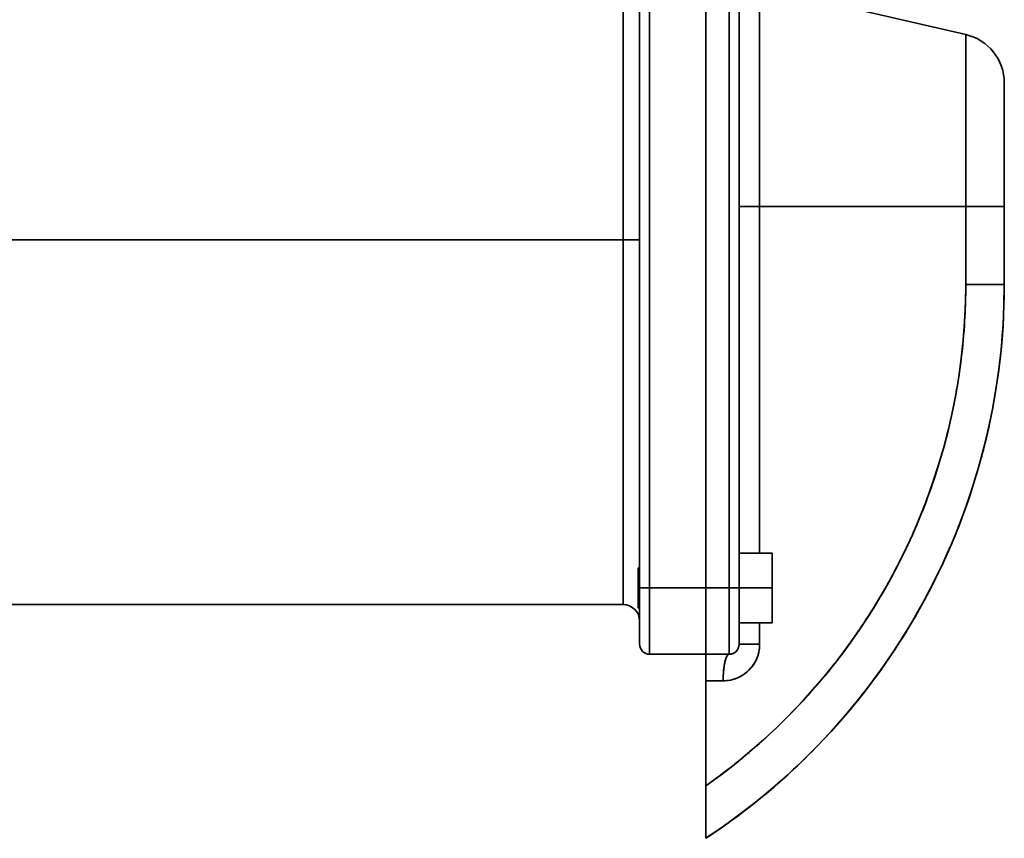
# Model space of a CAD drawing. Header units: inches. Extents: x 4160 to 5883, y 336 to 2169.
# Tile 15 of 28: x 5586 to 5883, y 926 to 1173. Entities that reach past the tile are written whole.
import ezdxf

# ---------------------------------------------------------------- set-up
doc = ezdxf.new("R2010")
doc.units = ezdxf.units.IN
doc.header["$MEASUREMENT"] = 0

msp = doc.modelspace()

# ---------------------------------------------------------------- linework, layer by layer
at = {"color": 7, "lineweight": 35}
for p, q in [((5773.21, 1211.27), (5773.21, 1001.27)), ((5773.21, 1211.27), (5773.21, 1001.27)), ((5776.21, 1001.27), (5776.21, 1211.27)), ((5776.21, 1211.27), (5776.21, 1001.27)), ((5793.21, 1211.27), (5793.21, 1001.27)), ((5793.21, 1001.27), (5793.21, 1211.27)), ((5793.21, 1001.27), (5793.21, 1211.27)), ((5793.21, 1211.27), (5793.21, 1001.27)), ((5800.21, 1001.27), (5800.21, 1211.27)), ((5800.21, 1001.27), (5800.21, 1211.27)), ((5803.21, 1001.27), (5803.21, 1211.27)), ((5803.21, 1211.27), (5803.21, 1001.27)), ((5773.21, 1183.73), (5773.21, 1106.27)), ((5871.58, 1168.17), (5809.41, 1182.53)), ((5809.41, 1182.53), (5809.41, 1116.27)), ((5809.41, 1116.27), (5809.41, 1182.52)), ((5768.21, 1106.27), (5768.21, 1180.36)), ((5768.21, 1106.27), (5768.21, 1180.36)), ((5871.58, 1116.27), (5871.58, 1168.17)), ((5871.58, 1168.17), (5871.58, 1116.27)), ((5883.21, 1153.56), (5883.21, 1116.27)), ((5871.58, 1116.27), (5809.41, 1116.27)), ((5809.41, 1116.27), (5809.41, 1011.77)), ((5809.41, 1011.77), (5809.41, 1116.27)), ((5809.41, 1116.27), (5871.58, 1116.27)), ((5871.58, 1116.27), (5871.58, 1092.8)), ((5871.58, 1116.27), (5871.58, 1092.8)), ((5883.21, 1092.8), (5883.21, 1116.27)), ((5883.21, 1092.8), (5883.21, 1116.27)), ((5768.21, 1106.27), (5544.5, 1106.27)), ((5768.21, 1106.27), (5544.5, 1106.27)), ((5768.21, 996.27), (5768.21, 1106.27)), ((5768.21, 996.27), (5768.21, 1106.27)), ((5773.21, 1106.27), (5773.21, 1007.67)), ((5776.21, 981.27), (5776.21, 1001.27)), ((5776.21, 1001.27), (5776.21, 981.27)), ((5793.21, 1001.27), (5793.21, 981.27)), ((5793.21, 981.27), (5793.21, 1001.27)), ((5800.21, 1001.27), (5800.21, 981.27)), ((5800.21, 981.27), (5800.21, 1001.27)), ((5544.5, 996.27), (5768.21, 996.27)), ((5793.21, 978.27), (5793.21, 942.42)), ((5793.21, 942.42), (5793.21, 973.31)), ((5793.21, 973.27), (5793.21, 942.42)), ((5793.21, 941.62), (5793.21, 973.27)), ((5793.21, 941.62), (5793.21, 973.27))]:
    msp.add_line(p, q, dxfattribs=at)
at = {"color": 7, "lineweight": 35, "ltscale": 0.004476}
msp.add_line((5883.21, 1153.38), (5883.21, 1153.56), dxfattribs=at)
at = {"color": 7, "lineweight": 35, "ltscale": 0.013423}
msp.add_line((5883.21, 1152.84), (5883.21, 1153.38), dxfattribs=at)
at = {"color": 7, "lineweight": 35, "ltscale": 0.022239}
msp.add_line((5883.21, 1151.95), (5883.21, 1152.84), dxfattribs=at)
at = {"color": 7, "lineweight": 35, "ltscale": 0.030833}
msp.add_line((5883.21, 1150.72), (5883.21, 1151.95), dxfattribs=at)
at = {"color": 7, "lineweight": 35, "ltscale": 0.039122}
msp.add_line((5883.21, 1149.15), (5883.21, 1150.72), dxfattribs=at)
at = {"color": 7, "lineweight": 35, "ltscale": 0.047031}
msp.add_line((5883.21, 1147.27), (5883.21, 1149.15), dxfattribs=at)
at = {"color": 7, "lineweight": 35, "ltscale": 0.054483}
msp.add_line((5883.21, 1145.09), (5883.21, 1147.27), dxfattribs=at)
at = {"color": 7, "lineweight": 35, "ltscale": 0.061412}
msp.add_line((5883.21, 1142.64), (5883.21, 1145.09), dxfattribs=at)
at = {"color": 7, "lineweight": 35, "ltscale": 0.067753}
msp.add_line((5883.21, 1139.93), (5883.21, 1142.64), dxfattribs=at)
at = {"color": 7, "lineweight": 35, "ltscale": 0.073447}
msp.add_line((5883.21, 1136.99), (5883.21, 1139.93), dxfattribs=at)
at = {"color": 7, "lineweight": 35, "ltscale": 0.078439}
msp.add_line((5883.21, 1133.85), (5883.21, 1136.99), dxfattribs=at)
at = {"color": 7, "lineweight": 35, "ltscale": 0.082681}
msp.add_line((5883.21, 1130.54), (5883.21, 1133.85), dxfattribs=at)
at = {"color": 7, "lineweight": 35, "ltscale": 0.086137}
msp.add_line((5883.21, 1127.1), (5883.21, 1130.54), dxfattribs=at)
at = {"color": 7, "lineweight": 35, "ltscale": 0.088771}
msp.add_line((5883.21, 1123.55), (5883.21, 1127.1), dxfattribs=at)
at = {"color": 7, "lineweight": 35, "ltscale": 0.090555}
msp.add_line((5883.21, 1119.92), (5883.21, 1123.55), dxfattribs=at)
at = {"color": 7, "lineweight": 35, "ltscale": 0.091457}
msp.add_line((5883.21, 1116.27), (5883.21, 1119.92), dxfattribs=at)
at = {"color": 7, "lineweight": 35, "ltscale": 0.155011}
for p, q in [((5803.21, 1116.27), (5809.41, 1116.27)), ((5809.41, 1116.27), (5803.21, 1116.27)), ((5809.41, 984.27), (5803.21, 984.27))]:
    msp.add_line(p, q, dxfattribs=at)
at = {"color": 7, "lineweight": 35, "ltscale": 0.290643}
for p, q in [((5883.21, 1116.27), (5871.58, 1116.27)), ((5883.21, 1116.27), (5871.58, 1116.27)), ((5871.58, 1092.8), (5883.21, 1092.8))]:
    msp.add_line(p, q, dxfattribs=at)
at = {"color": 7, "lineweight": 35, "ltscale": 0.125}
for p, q in [((5768.21, 1106.27), (5773.21, 1106.27)), ((5773.21, 1106.27), (5768.21, 1106.27))]:
    msp.add_line(p, q, dxfattribs=at)
at = {"color": 7, "lineweight": 35, "ltscale": 0.290649}
msp.add_line((5883.21, 1092.8), (5871.58, 1092.8), dxfattribs=at)
at = {"color": 7, "lineweight": 35, "ltscale": 0.25}
for p, q in [((5803.21, 1011.77), (5813.21, 1011.77)), ((5813.21, 1011.77), (5803.21, 1011.77)), ((5813.21, 1001.27), (5803.21, 1001.27)), ((5803.21, 1001.27), (5813.21, 1001.27)), ((5803.21, 990.77), (5813.21, 990.77)), ((5813.21, 990.77), (5803.21, 990.77)), ((5813.21, 990.77), (5803.21, 990.77))]:
    msp.add_line(p, q, dxfattribs=at)
at = {"color": 7, "lineweight": 35, "ltscale": 0.2625}
for p, q in [((5813.21, 1011.77), (5813.21, 1001.27)), ((5813.21, 1001.27), (5813.21, 1011.77)), ((5803.21, 1001.27), (5803.21, 990.77)), ((5803.21, 1001.27), (5803.21, 990.77)), ((5813.21, 1001.27), (5813.21, 990.77)), ((5813.21, 990.77), (5813.21, 1001.27))]:
    msp.add_line(p, q, dxfattribs=at)
at = {"color": 7, "lineweight": 35, "ltscale": 0.014142}
for p, q in [((5773.21, 1007.67), (5772.81, 1007.27)), ((5773.21, 994.87), (5772.81, 995.27))]:
    msp.add_line(p, q, dxfattribs=at)
at = {"color": 7, "lineweight": 35, "ltscale": 0.002882}
for p, q in [((5772.81, 1007.15), (5772.81, 1007.27)), ((5772.81, 995.27), (5772.81, 995.38))]:
    msp.add_line(p, q, dxfattribs=at)
at = {"color": 7, "lineweight": 35, "ltscale": 0.149959}
for p in [(5772.81, 1007.26), (5772.81, 995.27)]:
    msp.add_line(p, (5772.81, 1001.27), dxfattribs=at)
at = {"color": 7, "lineweight": 35, "ltscale": 0.008536}
for p, q in [((5772.81, 1006.81), (5772.81, 1007.15)), ((5772.81, 995.38), (5772.81, 995.72))]:
    msp.add_line(p, q, dxfattribs=at)
at = {"color": 7, "lineweight": 35, "ltscale": 0.187468}
for p, q in [((5773.21, 1008.77), (5773.21, 1001.27)), ((5773.21, 1001.27), (5773.21, 993.77))]:
    msp.add_line(p, q, dxfattribs=at)
at = {"color": 7, "lineweight": 35, "ltscale": 0.013862}
for p, q in [((5772.81, 1006.26), (5772.81, 1006.81)), ((5772.81, 995.72), (5772.81, 996.28))]:
    msp.add_line(p, q, dxfattribs=at)
at = {"color": 7, "lineweight": 35, "ltscale": 0.018654}
for p, q in [((5772.81, 1005.51), (5772.81, 1006.26)), ((5772.81, 996.28), (5772.81, 997.02))]:
    msp.add_line(p, q, dxfattribs=at)
at = {"color": 7, "lineweight": 35, "ltscale": 0.022731}
for p, q in [((5772.81, 1004.6), (5772.81, 1005.51)), ((5772.81, 997.02), (5772.81, 997.93))]:
    msp.add_line(p, q, dxfattribs=at)
at = {"color": 7, "lineweight": 35, "ltscale": 0.025932}
for p, q in [((5772.81, 1003.56), (5772.81, 1004.6)), ((5772.81, 997.93), (5772.81, 998.97))]:
    msp.add_line(p, q, dxfattribs=at)
at = {"color": 7, "lineweight": 35, "ltscale": 0.028139}
for p, q in [((5772.81, 1002.44), (5772.81, 1003.56)), ((5772.81, 998.97), (5772.81, 1000.1))]:
    msp.add_line(p, q, dxfattribs=at)
at = {"color": 7, "lineweight": 35, "ltscale": 0.029263}
for p, q in [((5772.81, 1001.27), (5772.81, 1002.44)), ((5772.81, 1000.1), (5772.81, 1001.27))]:
    msp.add_line(p, q, dxfattribs=at)
at = {"color": 7, "lineweight": 35, "ltscale": 0.010001}
for p, q in [((5772.81, 1001.27), (5773.21, 1001.27)), ((5773.21, 1001.27), (5772.81, 1001.27))]:
    msp.add_line(p, q, dxfattribs=at)
at = {"color": 7, "lineweight": 35, "ltscale": 0.075}
for p, q in [((5776.21, 1001.27), (5773.21, 1001.27)), ((5773.21, 1001.27), (5776.21, 1001.27)), ((5800.21, 1001.27), (5803.21, 1001.27)), ((5803.21, 1001.27), (5800.21, 1001.27))]:
    msp.add_line(p, q, dxfattribs=at)
at = {"color": 7, "lineweight": 35, "ltscale": 0.320289}
msp.add_line((5773.21, 1001.27), (5773.21, 988.46), dxfattribs=at)
at = {"color": 7, "lineweight": 35, "ltscale": 0.074619}
msp.add_line((5773.21, 1001.27), (5773.21, 998.28), dxfattribs=at)
at = {"color": 7, "lineweight": 35, "ltscale": 0.425}
for p, q in [((5793.21, 1001.27), (5776.21, 1001.27)), ((5776.21, 1001.27), (5793.21, 1001.27)), ((5776.21, 981.27), (5793.21, 981.27)), ((5793.21, 981.27), (5776.21, 981.27)), ((5793.21, 981.27), (5776.21, 981.27))]:
    msp.add_line(p, q, dxfattribs=at)
at = {"color": 7, "lineweight": 35, "ltscale": 0.175}
for p, q in [((5800.21, 1001.27), (5793.21, 1001.27)), ((5793.21, 1001.27), (5800.21, 1001.27)), ((5773.21, 991.27), (5773.21, 984.27)), ((5793.21, 981.27), (5800.21, 981.27)), ((5793.21, 981.27), (5800.21, 981.27)), ((5800.21, 981.27), (5793.21, 981.27))]:
    msp.add_line(p, q, dxfattribs=at)
at = {"color": 7, "lineweight": 35, "ltscale": 0.049009}
msp.add_line((5793.21, 999.31), (5793.21, 1001.27), dxfattribs=at)
at = {"color": 7, "lineweight": 35, "ltscale": 0.097546}
msp.add_line((5793.21, 1001.27), (5793.21, 997.36), dxfattribs=at)
at = {"color": 7, "lineweight": 35, "ltscale": 0.1875}
msp.add_line((5803.21, 993.77), (5803.21, 1001.27), dxfattribs=at)
at = {"color": 7, "lineweight": 35, "ltscale": 0.035728}
msp.add_line((5803.21, 999.84), (5803.21, 1001.27), dxfattribs=at)
at = {"color": 7, "lineweight": 35, "ltscale": 0.082914}
msp.add_line((5803.21, 1001.27), (5803.21, 997.95), dxfattribs=at)
at = {"color": 7, "lineweight": 35, "ltscale": 0.065913}
msp.add_line((5773.21, 998.28), (5773.21, 995.65), dxfattribs=at)
at = {"color": 7, "lineweight": 35, "ltscale": 0.048537}
msp.add_line((5793.21, 997.36), (5793.21, 999.31), dxfattribs=at)
at = {"color": 7, "lineweight": 35, "ltscale": 0.017755}
msp.add_line((5803.21, 999.13), (5803.21, 999.84), dxfattribs=at)
at = {"color": 7, "lineweight": 35, "ltscale": 0.086859}
msp.add_line((5803.21, 995.65), (5803.21, 999.13), dxfattribs=at)
at = {"color": 7, "lineweight": 35, "ltscale": 0.079727}
msp.add_line((5803.21, 997.95), (5803.21, 994.76), dxfattribs=at)
at = {"color": 7, "lineweight": 35, "ltscale": 0.05631}
msp.add_line((5773.21, 995.65), (5773.21, 993.39), dxfattribs=at)
at = {"color": 7, "lineweight": 35, "ltscale": 0.047597}
msp.add_line((5793.21, 995.46), (5793.21, 997.36), dxfattribs=at)
at = {"color": 7, "lineweight": 35, "ltscale": 0.093796}
msp.add_line((5793.21, 997.36), (5793.21, 993.61), dxfattribs=at)
at = {"color": 7, "lineweight": 35, "ltscale": 0.046199}
msp.add_line((5793.21, 993.61), (5793.21, 995.46), dxfattribs=at)
at = {"color": 7, "lineweight": 35, "ltscale": 0.037919}
msp.add_line((5803.21, 994.14), (5803.21, 995.65), dxfattribs=at)
at = {"color": 7, "lineweight": 35, "ltscale": 0.089981}
msp.add_line((5773.21, 994.87), (5773.21, 991.27), dxfattribs=at)
at = {"color": 7, "lineweight": 35, "ltscale": 0.046672}
msp.add_line((5773.21, 993.39), (5773.21, 991.53), dxfattribs=at)
at = {"color": 7, "lineweight": 35, "ltscale": 0.044357}
msp.add_line((5793.21, 991.84), (5793.21, 993.61), dxfattribs=at)
at = {"color": 7, "lineweight": 35, "ltscale": 0.086444}
msp.add_line((5793.21, 993.61), (5793.21, 990.16), dxfattribs=at)
at = {"color": 7, "lineweight": 35, "ltscale": 0.073477}
msp.add_line((5803.21, 994.76), (5803.21, 991.82), dxfattribs=at)
at = {"color": 7, "lineweight": 35, "ltscale": 0.036181}
msp.add_line((5803.21, 992.69), (5803.21, 994.14), dxfattribs=at)
at = {"color": 7, "lineweight": 35, "ltscale": 0.023093}
msp.add_line((5803.21, 991.77), (5803.21, 992.69), dxfattribs=at)
at = {"color": 7, "lineweight": 35, "ltscale": 0.037598}
msp.add_line((5773.21, 991.53), (5773.21, 990.02), dxfattribs=at)
at = {"color": 7, "lineweight": 35, "ltscale": 0.029443}
msp.add_line((5773.21, 990.02), (5773.21, 988.84), dxfattribs=at)
at = {"color": 7, "lineweight": 35, "ltscale": 0.042086}
msp.add_line((5793.21, 990.16), (5793.21, 991.84), dxfattribs=at)
at = {"color": 7, "lineweight": 35, "ltscale": 0.039412}
msp.add_line((5793.21, 988.58), (5793.21, 990.16), dxfattribs=at)
at = {"color": 7, "lineweight": 35, "ltscale": 0.075768}
msp.add_line((5793.21, 990.16), (5793.21, 987.12), dxfattribs=at)
at = {"color": 7, "lineweight": 35, "ltscale": 0.064402}
msp.add_line((5803.21, 991.82), (5803.21, 989.25), dxfattribs=at)
at = {"color": 7, "lineweight": 35, "ltscale": 0.062985}
msp.add_line((5803.21, 989.25), (5803.21, 991.77), dxfattribs=at)
at = {"color": 7, "lineweight": 35, "ltscale": 0.124479}
msp.add_line((5803.21, 984.27), (5803.21, 989.25), dxfattribs=at)
at = {"color": 7, "lineweight": 35, "ltscale": 0.05291}
msp.add_line((5803.21, 989.25), (5803.21, 987.13), dxfattribs=at)
at = {"color": 7, "lineweight": 35, "ltscale": 0.162501}
for p, q in [((5809.41, 990.77), (5809.41, 984.27)), ((5809.41, 984.27), (5809.41, 990.77))]:
    msp.add_line(p, q, dxfattribs=at)
at = {"color": 7, "lineweight": 35, "ltscale": 0.038752}
msp.add_line((5773.21, 988.84), (5773.21, 987.29), dxfattribs=at)
at = {"color": 7, "lineweight": 35, "ltscale": 0.104711}
msp.add_line((5773.21, 988.46), (5773.21, 984.27), dxfattribs=at)
at = {"color": 7, "lineweight": 35, "ltscale": 0.018544}
msp.add_line((5773.21, 987.29), (5773.21, 986.55), dxfattribs=at)
at = {"color": 7, "lineweight": 35, "ltscale": 0.027315}
msp.add_line((5773.21, 986.55), (5773.21, 985.46), dxfattribs=at)
at = {"color": 7, "lineweight": 35, "ltscale": 0.036357}
msp.add_line((5793.21, 987.12), (5793.21, 988.58), dxfattribs=at)
at = {"color": 7, "lineweight": 35, "ltscale": 0.032952}
msp.add_line((5793.21, 985.81), (5793.21, 987.12), dxfattribs=at)
at = {"color": 7, "lineweight": 35, "ltscale": 0.062181}
msp.add_line((5793.21, 987.12), (5793.21, 984.64), dxfattribs=at)
at = {"color": 7, "lineweight": 35, "ltscale": 0.02386}
msp.add_line((5803.21, 987.13), (5803.21, 986.18), dxfattribs=at)
at = {"color": 7, "lineweight": 35, "ltscale": 0.022891}
msp.add_line((5803.21, 986.18), (5803.21, 985.26), dxfattribs=at)
at = {"color": 7, "lineweight": 35, "ltscale": 0.020422}
msp.add_line((5773.21, 985.46), (5773.21, 984.64), dxfattribs=at)
at = {"color": 7, "lineweight": 35, "ltscale": 0.006139}
msp.add_line((5773.21, 984.64), (5773.21, 984.4), dxfattribs=at)
at = {"color": 7, "lineweight": 35, "ltscale": 0.02923}
msp.add_line((5793.21, 984.64), (5793.21, 985.81), dxfattribs=at)
at = {"color": 7, "lineweight": 35, "ltscale": 0.025226}
msp.add_line((5793.21, 983.63), (5793.21, 984.64), dxfattribs=at)
at = {"color": 7, "lineweight": 35, "ltscale": 0.046205}
msp.add_line((5793.21, 984.64), (5793.21, 982.79), dxfattribs=at)
at = {"color": 7, "lineweight": 35, "ltscale": 0.020979}
msp.add_line((5793.21, 982.79), (5793.21, 983.63), dxfattribs=at)
at = {"color": 7, "lineweight": 35, "ltscale": 0.017646}
msp.add_line((5803.21, 985.26), (5803.21, 984.55), dxfattribs=at)
at = {"color": 7, "lineweight": 35, "ltscale": 0.007172}
msp.add_line((5803.21, 984.55), (5803.21, 984.27), dxfattribs=at)
at = {"color": 7, "lineweight": 35, "ltscale": 0.15502}
msp.add_line((5803.21, 984.27), (5809.41, 984.27), dxfattribs=at)
at = {"color": 7, "lineweight": 35, "ltscale": 0.01653}
msp.add_line((5793.21, 982.13), (5793.21, 982.79), dxfattribs=at)
at = {"color": 7, "lineweight": 35, "ltscale": 0.028453}
msp.add_line((5793.21, 982.79), (5793.21, 981.65), dxfattribs=at)
at = {"color": 7, "lineweight": 35, "ltscale": 0.011922}
msp.add_line((5793.21, 981.65), (5793.21, 982.13), dxfattribs=at)
at = {"color": 7, "lineweight": 35, "ltscale": 0.007199}
msp.add_line((5793.21, 981.36), (5793.21, 981.65), dxfattribs=at)
at = {"color": 7, "lineweight": 35, "ltscale": 0.009607}
msp.add_line((5793.21, 981.65), (5793.21, 981.27), dxfattribs=at)
at = {"color": 7, "lineweight": 35, "ltscale": 0.002408}
msp.add_line((5793.21, 981.27), (5793.21, 981.36), dxfattribs=at)
at = {"color": 7, "lineweight": 35, "ltscale": 0.003843}
for p, q in [((5793.21, 981.27), (5793.21, 981.11)), ((5793.21, 981.11), (5793.21, 981.27)), ((5793.21, 981.11), (5793.21, 981.27))]:
    msp.add_line(p, q, dxfattribs=at)
at = {"color": 7, "lineweight": 35, "ltscale": 0.000191}
msp.add_line((5793.21, 981.26), (5793.21, 981.27), dxfattribs=at)
at = {"color": 7, "lineweight": 35, "ltscale": 0.004268}
msp.add_line((5793.21, 981.21), (5793.21, 981.04), dxfattribs=at)
at = {"color": 7, "lineweight": 35, "ltscale": 0.002722}
msp.add_line((5793.21, 981.04), (5793.21, 981.15), dxfattribs=at)
at = {"color": 7, "lineweight": 35, "ltscale": 0.011381}
for p, q in [((5793.21, 981.11), (5793.21, 980.66)), ((5793.21, 980.66), (5793.21, 981.11)), ((5793.21, 980.66), (5793.21, 981.11))]:
    msp.add_line(p, q, dxfattribs=at)
at = {"color": 7, "lineweight": 35, "ltscale": 0.002316}
msp.add_line((5793.21, 980.95), (5793.21, 981.04), dxfattribs=at)
at = {"color": 7, "lineweight": 35, "ltscale": 0.007787}
msp.add_line((5793.21, 980.39), (5793.21, 980.7), dxfattribs=at)
at = {"color": 7, "lineweight": 35, "ltscale": 0.018482}
for p, q in [((5793.21, 980.66), (5793.21, 979.92)), ((5793.21, 979.92), (5793.21, 980.66)), ((5793.21, 979.92), (5793.21, 980.66))]:
    msp.add_line(p, q, dxfattribs=at)
at = {"color": 7, "lineweight": 35, "ltscale": 0.024332}
msp.add_line((5793.21, 979.41), (5793.21, 980.39), dxfattribs=at)
at = {"color": 7, "lineweight": 35, "ltscale": 0.000439}
msp.add_line((5798.21, 981.27), (5798.23, 981.27), dxfattribs=at)
at = {"color": 7, "lineweight": 35, "ltscale": 0.024873}
for p, q in [((5793.21, 979.92), (5793.21, 978.92)), ((5793.21, 978.92), (5793.21, 979.92)), ((5793.21, 978.92), (5793.21, 979.92))]:
    msp.add_line(p, q, dxfattribs=at)
at = {"color": 7, "lineweight": 35, "ltscale": 0.004019}
msp.add_line((5793.21, 979.41), (5793.21, 979.25), dxfattribs=at)
at = {"color": 7, "lineweight": 35, "ltscale": 0.028701}
msp.add_line((5793.21, 978.27), (5793.21, 979.41), dxfattribs=at)
at = {"color": 7, "lineweight": 35, "ltscale": 0.030307}
for p, q in [((5793.21, 978.92), (5793.21, 977.71)), ((5793.21, 977.71), (5793.21, 978.92)), ((5793.21, 977.71), (5793.21, 978.92))]:
    msp.add_line(p, q, dxfattribs=at)
at = {"color": 7, "lineweight": 35, "ltscale": 0.087119}
msp.add_line((5793.21, 974.78), (5793.21, 978.27), dxfattribs=at)
at = {"color": 7, "lineweight": 35, "ltscale": 0.034578}
for p, q in [((5793.21, 977.71), (5793.21, 976.33)), ((5793.21, 976.33), (5793.21, 977.71)), ((5793.21, 976.33), (5793.21, 977.71))]:
    msp.add_line(p, q, dxfattribs=at)
at = {"color": 7, "lineweight": 35, "ltscale": 0.076537}
for p, q in [((5793.21, 976.33), (5793.21, 973.27)), ((5793.21, 973.27), (5793.21, 976.33))]:
    msp.add_line(p, q, dxfattribs=at)
at = {"color": 7, "lineweight": 35, "ltscale": 0.037518}
msp.add_line((5793.21, 974.83), (5793.21, 976.33), dxfattribs=at)
at = {"color": 7, "lineweight": 35, "ltscale": 0.039018}
msp.add_line((5793.21, 973.27), (5793.21, 974.83), dxfattribs=at)
at = {"color": 7, "lineweight": 35, "ltscale": 0.130011}
msp.add_line((5793.21, 973.27), (5798.41, 973.27), dxfattribs=at)
msp.add_line((5793.21, 973.27), (5798.41, 973.27), dxfattribs=at)
at = {"color": 7, "lineweight": 35, "ltscale": 0.048357}
msp.add_line((5793.21, 940.48), (5793.21, 942.42), dxfattribs=at)
at = {"color": 7, "lineweight": 35, "ltscale": 0.072222}
for p, q in [((5793.21, 941.62), (5793.21, 938.73)), ((5793.21, 938.73), (5793.21, 941.62))]:
    msp.add_line(p, q, dxfattribs=at)
at = {"color": 7, "lineweight": 35, "ltscale": 0.02824}
msp.add_line((5793.21, 941.62), (5793.21, 940.49), dxfattribs=at)
at = {"color": 7, "lineweight": 35, "ltscale": 0.047116}
msp.add_line((5793.21, 940.49), (5793.21, 938.6), dxfattribs=at)
at = {"color": 7, "lineweight": 35, "ltscale": 0.047218}
msp.add_line((5793.21, 938.59), (5793.21, 940.48), dxfattribs=at)
at = {"color": 7, "lineweight": 35, "ltscale": 0.070658}
for p, q in [((5793.21, 938.73), (5793.21, 935.9)), ((5793.21, 935.9), (5793.21, 938.73))]:
    msp.add_line(p, q, dxfattribs=at)
at = {"color": 7, "lineweight": 35, "ltscale": 0.045095}
msp.add_line((5793.21, 938.6), (5793.21, 936.8), dxfattribs=at)
at = {"color": 7, "lineweight": 35, "ltscale": 0.045022}
msp.add_line((5793.21, 936.79), (5793.21, 938.59), dxfattribs=at)
at = {"color": 7, "lineweight": 35, "ltscale": 0.041044}
msp.add_line((5793.21, 936.8), (5793.21, 935.16), dxfattribs=at)
at = {"color": 7, "lineweight": 35, "ltscale": 0.041115}
msp.add_line((5793.21, 935.15), (5793.21, 936.79), dxfattribs=at)
at = {"color": 7, "lineweight": 35, "ltscale": 0.067315}
for p, q in [((5793.21, 935.9), (5793.21, 933.21)), ((5793.21, 933.21), (5793.21, 935.9))]:
    msp.add_line(p, q, dxfattribs=at)
at = {"color": 7, "lineweight": 35, "ltscale": 0.034985}
msp.add_line((5793.21, 935.16), (5793.21, 933.76), dxfattribs=at)
at = {"color": 7, "lineweight": 35, "ltscale": 0.034987}
msp.add_line((5793.21, 933.75), (5793.21, 935.15), dxfattribs=at)
at = {"color": 7, "lineweight": 35, "ltscale": 0.01793}
msp.add_line((5793.21, 933.21), (5793.21, 933.93), dxfattribs=at)
at = {"color": 7, "lineweight": 35, "ltscale": 0.026878}
msp.add_line((5793.21, 933.76), (5793.21, 932.68), dxfattribs=at)
at = {"color": 7, "lineweight": 35, "ltscale": 0.026798}
msp.add_line((5793.21, 932.68), (5793.21, 933.75), dxfattribs=at)
at = {"color": 7, "lineweight": 35, "ltscale": 0.024374}
msp.add_line((5793.21, 932.24), (5793.21, 933.21), dxfattribs=at)
at = {"color": 7, "lineweight": 35, "ltscale": 0.061367}
msp.add_line((5793.21, 933.21), (5793.21, 930.75), dxfattribs=at)
at = {"color": 7, "lineweight": 35, "ltscale": 0.061366}
msp.add_line((5793.21, 930.75), (5793.21, 933.21), dxfattribs=at)
at = {"color": 7, "lineweight": 35, "ltscale": 0.016728}
msp.add_line((5793.21, 932.68), (5793.21, 932.01), dxfattribs=at)
at = {"color": 7, "lineweight": 35, "ltscale": 0.016697}
msp.add_line((5793.21, 932.01), (5793.21, 932.68), dxfattribs=at)
at = {"color": 7, "lineweight": 35, "ltscale": 0.005686}
msp.add_line((5793.21, 932.01), (5793.21, 931.79), dxfattribs=at)
at = {"color": 7, "lineweight": 35, "ltscale": 0.005572}
msp.add_line((5793.21, 931.79), (5793.21, 932.01), dxfattribs=at)
at = {"color": 7, "lineweight": 35, "ltscale": 0.025651}
msp.add_line((5793.21, 930.76), (5793.21, 931.79), dxfattribs=at)
at = {"color": 7, "lineweight": 35, "ltscale": 0.051973}
msp.add_line((5793.21, 928.68), (5793.21, 930.76), dxfattribs=at)
at = {"color": 7, "lineweight": 35, "ltscale": 0.052054}
msp.add_line((5793.21, 930.75), (5793.21, 928.67), dxfattribs=at)
at = {"color": 7, "lineweight": 35, "ltscale": 0.027331}
msp.add_line((5793.21, 929.66), (5793.21, 930.75), dxfattribs=at)
at = {"color": 7, "lineweight": 35, "ltscale": 0.024721}
msp.add_line((5793.21, 928.67), (5793.21, 929.66), dxfattribs=at)
at = {"color": 7, "lineweight": 35, "ltscale": 0.039841}
msp.add_line((5793.21, 927.09), (5793.21, 928.68), dxfattribs=at)
at = {"color": 7, "lineweight": 35, "ltscale": 0.039726}
msp.add_line((5793.21, 928.67), (5793.21, 927.08), dxfattribs=at)
at = {"color": 7, "lineweight": 35, "ltscale": 0.021678}
msp.add_line((5793.21, 927.8), (5793.21, 928.67), dxfattribs=at)
at = {"color": 7, "lineweight": 35, "ltscale": 0.018049}
msp.add_line((5793.21, 927.08), (5793.21, 927.8), dxfattribs=at)
at = {"color": 7, "lineweight": 35, "ltscale": 0.024715}
msp.add_line((5793.21, 926.1), (5793.21, 927.09), dxfattribs=at)
at = {"color": 7, "lineweight": 35, "ltscale": 0.024705}
msp.add_line((5793.21, 927.08), (5793.21, 926.09), dxfattribs=at)
at = {"color": 7, "lineweight": 35, "ltscale": 0.014354}
msp.add_line((5793.21, 926.51), (5793.21, 927.08), dxfattribs=at)
at = {"color": 7, "lineweight": 35, "ltscale": 0.010356}
msp.add_line((5793.21, 926.09), (5793.21, 926.51), dxfattribs=at)
at = {"color": 7, "lineweight": 35, "ltscale": 0.008399}
msp.add_line((5793.21, 925.76), (5793.21, 926.1), dxfattribs=at)
at = {"color": 7, "lineweight": 35, "ltscale": 0.00824}
msp.add_line((5793.21, 926.09), (5793.21, 925.76), dxfattribs=at)
at = {"color": 7, "lineweight": 35, "ltscale": 0.006168}
msp.add_line((5793.21, 925.85), (5793.21, 926.09), dxfattribs=at)
at = {"color": 7, "lineweight": 35, "ltscale": 0.002058}
msp.add_line((5793.21, 925.77), (5793.21, 925.85), dxfattribs=at)
at = {"color": 7, "lineweight": 35}
msp.add_lwpolyline([(5798.41, 973.27), (5798.41, 973.8), (5798.42, 974.07), (5798.42, 974.33), (5798.43, 974.6), (5798.44, 974.86), (5798.47, 975.28), (5798.49, 975.7), (5798.53, 976.11), (5798.56, 976.52), (5798.61, 976.93), (5798.66, 977.34), (5798.72, 977.74), (5798.75, 977.94), (5798.78, 978.14), (5798.83, 978.43), (5798.89, 978.71), (5798.95, 978.99), (5799.02, 979.26), (5799.05, 979.4), (5799.09, 979.54), (5799.13, 979.67), (5799.17, 979.79), (5799.23, 979.98), (5799.29, 980.15), (5799.36, 980.32), (5799.43, 980.48), (5799.47, 980.56), (5799.5, 980.63), (5799.54, 980.7), (5799.58, 980.76), (5799.64, 980.85), (5799.7, 980.94), (5799.76, 981.01), (5799.82, 981.08), (5799.85, 981.11), (5799.89, 981.14), (5799.92, 981.16), (5799.95, 981.18), (5799.99, 981.21), (5800.03, 981.23), (5800.08, 981.25), (5800.12, 981.26), (5800.16, 981.26), (5800.21, 981.27)], dxfattribs=at)
for centre, radius, start, end in [((5868.21, 1153.56), 15, 0, 77), ((5683.21, 1092.8), 200, 303.367, 0), ((5686.58, 1092.8), 185, 305.1946, 360), ((5686.63, 1092.8), 184.95, 356.553, 0.0005), ((5683.21, 1092.8), 200, 345.7564, 0), ((5686.62, 1092.79), 184.96, 353.1072, 356.5538), ((5683.22, 1092.8), 199.99, 352.2332, 357.121), ((5686.62, 1092.79), 184.96, 349.6626, 353.1079), ((5686.62, 1092.79), 184.96, 346.2198, 349.6633), ((5686.62, 1092.79), 184.96, 342.7794, 346.2205), ((5683.22, 1092.8), 199.99, 344.8152, 346.3208), ((5683.21, 1092.8), 200, 331.5531, 345.7564), ((5686.62, 1092.79), 184.96, 339.3418, 342.7801), ((5686.62, 1092.78), 184.96, 335.9075, 339.3426), ((5686.62, 1092.78), 184.96, 332.4768, 335.9082), ((5686.62, 1092.78), 184.96, 329.0502, 332.4775), ((5683.19, 1092.8), 200.02, 330.7446, 331.8619), ((5768.21, 991.27), 5, 0, 90), ((5683.21, 1092.8), 200, 317.4194, 331.5531), ((5686.62, 1092.78), 184.96, 325.628, 329.0509), ((5686.61, 1092.77), 184.96, 322.2104, 325.6287), ((5776.21, 984.27), 3, 180, 270), ((5776.21, 984.27), 3, 180, 270), ((5776.21, 984.27), 3, 180, 270), ((5798.41, 984.27), 11, 270.0009, 359.9993), ((5800.21, 984.27), 3, 270, 0), ((5800.21, 984.27), 3, 270, 0), ((5800.24, 984.25), 2.97, 333.0232, 340.6211), ((5800.24, 984.25), 2.97, 333.4816, 340.2714), ((5800.24, 984.27), 2.97, 355.371, 359.9952), ((5800.24, 984.27), 2.97, 355.5436, 359.9952), ((5798.42, 984.27), 10.99, 348.4777, 357.1191), ((5798, 984.27), 11.41, 357.1799, 359.9597), ((5683.23, 1092.78), 199.97, 315.1258, 327.4201), ((5800.21, 984.26), 2.99, 279.5344, 297.1509), ((5800.21, 984.25), 2.99, 287.9818, 297.3769), ((5800.22, 984.25), 2.98, 307.9157, 317.8202), ((5800.22, 984.25), 2.98, 308.0612, 317.3841), ((5798.41, 984.27), 11, 337.0123, 342.7393), ((5798.43, 984.26), 10.98, 342.7318, 348.4891), ((5798.43, 984.25), 10.97, 314.3108, 325.6314), ((5798.43, 984.25), 10.98, 325.6073, 337.027), ((5686.61, 1092.77), 184.96, 318.7975, 322.2111), ((5798.42, 984.24), 10.97, 292.0166, 303.1468), ((5798.42, 984.25), 10.98, 303.1225, 314.3384), ((5798.41, 984.24), 10.98, 269.987, 281.0099), ((5798.42, 984.24), 10.98, 280.9825, 292.0404), ((5686.61, 1092.77), 184.96, 315.3895, 318.7983), ((5686.61, 1092.77), 184.96, 311.9864, 315.3903), ((5683.21, 1092.8), 200, 310.3831, 317.4194), ((5686.61, 1092.77), 184.96, 308.588, 311.9871), ((5686.6, 1092.77), 184.97, 305.1943, 308.5886), ((5683.19, 1092.82), 200.03, 309.6076, 311.7585), ((5683.21, 1092.8), 200, 303.367, 310.3831), ((5683.24, 1092.76), 199.95, 303.3665, 308.5549)]:
    msp.add_arc(centre, radius, start, end, dxfattribs=at)
msp.add_ellipse((5800.21, 973.27), major_axis=(0, 8), ratio=0.224951, start_param=6.283185, end_param=7.853982, dxfattribs=at)

doc.saveas('drawing.dxf')
